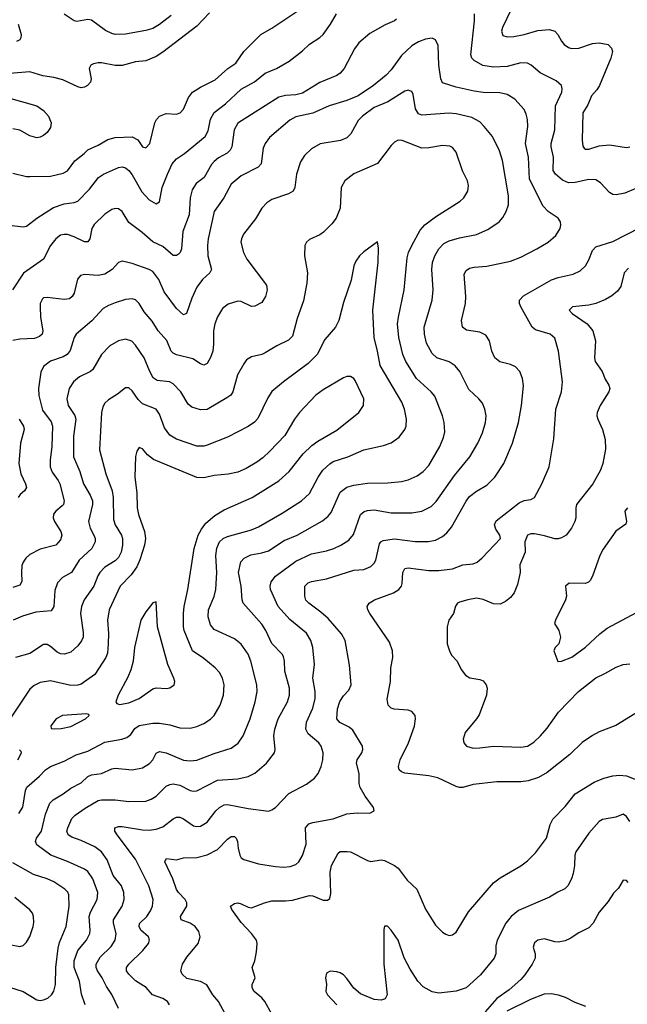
# Model space of a CAD drawing. Header units: inches. Extents: x 884691 to 1028259, y 526745 to 653629.
# Tile 85 of 241: x 904870 to 908435, y 622674 to 628457. Entities that reach past the tile are written whole.
import ezdxf

# ---------------------------------------------------------------- set-up
doc = ezdxf.new("R2010")
doc.units = ezdxf.units.IN
doc.header["$MEASUREMENT"] = 0
doc.layers.add('A9602', color=7, linetype='Continuous')

msp = doc.modelspace()

# ---------------------------------------------------------------- linework, layer by layer
at = {"layer": 'A9602', "color": 6}
for points, elevation in [([(907779, 628570), (907703.5, 628410), (907697.8, 628390), (907703.9, 628363.9), (907730, 628354.9), (907770, 628358.2), (907830, 628370.1), (907910, 628393.9), (907979, 628399), (908010, 628389), (908026.8, 628370), (908048.3, 628330), (908064.9, 628310), (908090, 628293.3), (908107.6, 628287.6), (908150, 628290), (908230, 628316.4), (908270, 628321.3), (908322.9, 628310), (908343.4, 628290), (908347.9, 628270), (908338.5, 628230), (908271.1, 628070), (908255.8, 628044.2), (908224.4, 628010), (908202.6, 627957.4), (908173.3, 627910), (908169.8, 627749.8), (908174.6, 627714.6), (908182.5, 627702.5), (908190, 627696.1), (908210, 627695.7), (908270, 627715.9), (908330, 627721.6), (908430, 627705.6), (908450, 627710.4)], 2600), ([(905983.2, 628496.8), (905910, 628418.3), (905710, 628266.3), (905670, 628240.7), (905610, 628214.7), (905550, 628208.8), (905470, 628188.3), (905430, 628188.1), (905350, 628203.3), (905330, 628203.9), (905302.4, 628197.6), (905287.7, 628190), (905278.2, 628170), (905288.5, 628110), (905284.4, 628090), (905268.4, 628070), (905250, 628059.9), (905230, 628057.2), (905210, 628061.7), (905123.7, 628103.7), (905070, 628117.7), (905006.1, 628126.1), (904930, 628149.9), (904810, 628140.8)], 2500), ([(904810, 627248.8), (904890, 627240.1), (904910, 627243.3), (904969.7, 627290), (905067.2, 627352.8), (905130, 627375.5), (905190, 627382.8), (905210, 627391.3), (905279.7, 627460.3), (905332.7, 627530), (905362.2, 627550), (905450, 627589.3), (905470, 627592), (905490, 627586), (905510, 627571.4), (905530, 627546), (905585.4, 627445.4), (905630, 627397.8), (905670, 627375.1), (905690, 627386.1), (905706.6, 627470), (905736.1, 627550), (905765.1, 627610), (905790, 627639), (905836.1, 627670), (905957.6, 627770), (905975.7, 627804.3), (905990, 627873.1), (906010, 627910.6), (906077.3, 627962.7), (906170, 628048.8), (906247.7, 628092.3), (906310, 628141.6), (906376.8, 628170), (906450, 628212.2), (906530, 628274.3), (906570, 628313), (906630, 628352), (906649.6, 628370.4), (906693.7, 628430), (906729.2, 628490)], 2600), ([(904830, 627555.5), (904910, 627535.7), (904930, 627534.6), (905050, 627537.8), (905125.6, 627554.4), (905151, 627569), (905192.3, 627627.7), (905248.6, 627670), (905270, 627691.8), (905330, 627719.1), (905387.6, 627752.4), (905430, 627765.5), (905530, 627768.2), (905562.5, 627750), (905590, 627709.6), (905610, 627704), (905633.3, 627730), (905663.4, 627850), (905672.9, 627870), (905690, 627889.4), (905730, 627905.1), (905790, 627901.9), (905810.3, 627909.7), (905829.9, 627930.1), (905861, 627999), (905884.6, 628030), (905930, 628061), (906016.1, 628103.9), (906091, 628169), (906138.5, 628201.5), (906184.3, 628270), (906284.4, 628370), (906350, 628407.5), (906508.5, 628511.5)], 2500), ([(905758.6, 628481.4), (905690, 628428.8), (905650, 628404.4), (905610, 628392.2), (905490, 628372), (905430, 628370.5), (905410, 628375), (905373, 628393), (905290, 628454.3), (905270, 628457.3), (905205.8, 628445.8), (905189.8, 628449.8), (905130, 628488.3)], 2600), ([(908550, 627493.4), (908421.6, 627438.4), (908370, 627427), (908350, 627430.5), (908330, 627440.9), (908277.8, 627497.8), (908250, 627515.1), (908210, 627518.3), (908130, 627501.1), (908090, 627499.2), (908054.3, 627514.3), (908012.9, 627550), (908000.6, 627570), (908002.9, 627650), (907988.3, 627710), (907987.6, 627730), (908009, 627810), (908014.8, 627950), (908050.2, 628030), (908053.1, 628050), (908048.9, 628070), (908018, 628098), (907923.6, 628143.6), (907870.3, 628190.3), (907850, 628200.8), (907810, 628203.7), (907730, 628181), (907650, 628177.8), (907586.5, 628186.5), (907535.9, 628215.9), (907523.4, 628230), (907517.6, 628250), (907538.9, 628450), (907537.7, 628490)], 2700), ([(907080.3, 628459.7), (907068.9, 628450), (907013.3, 628426.7), (906925.2, 628374.8), (906859.1, 628320.9), (906834.2, 628285.8), (906774.1, 628170), (906750, 628142.6), (906730, 628129.7), (906630, 628087.6), (906530, 628024.6), (906490, 628014.8), (906429.5, 628010.5), (906390, 628001.5), (906150, 627848.7), (906127.7, 627810), (906113.9, 627710), (906104.8, 627690), (906086.6, 627673.4), (906035.4, 627644.6), (906010, 627623.5), (905994.9, 627605.1), (905951.7, 627530), (905904.8, 627495.2), (905881.9, 627458.1), (905869.1, 627410.9), (905864.1, 627310), (905827.8, 627212.2), (905818.4, 627110), (905811.1, 627088.9), (905801.2, 627078.8), (905790, 627070.8), (905770, 627072.4), (905710, 627123.6), (905650, 627152.7), (905587.5, 627207.5), (905510, 627265.5), (905470, 627329.9), (905450, 627345.6), (905430, 627347.5), (905410, 627341.4), (905370, 627315.1), (905307.3, 627252.7), (905293.8, 627230), (905280.2, 627170), (905270, 627152.7), (905250, 627152.2), (905190, 627180.9), (905150, 627194.1), (905130, 627195.4), (905110, 627190.3), (905082, 627170), (905049.7, 627130), (905009.6, 627050.4), (904892.3, 626967.7), (904826.4, 626870)], 2700), ([(904860.1, 628430), (904877.6, 628370), (904877.2, 628350), (904870, 628339.1), (904851.5, 628328.5)], 2600), ([(906101.4, 622570), (906035.9, 622690), (906002.7, 622730), (905967.6, 622787.6), (905930, 622807.4), (905850, 622824.7), (905822.5, 622850), (905816, 622870), (905824.5, 622910), (905851.3, 622950), (905917.2, 623030), (905928.9, 623070), (905920.7, 623100.7), (905899.8, 623130), (905869.7, 623149.7), (905817.6, 623170), (905813.1, 623190), (905850.1, 623250), (905850.6, 623270), (905840, 623290), (905801.2, 623330), (905788.9, 623348.9), (905767.6, 623410), (905722.2, 623510), (905723, 623517), (905730.4, 623529.6), (905790, 623522.2), (905830, 623534.2), (905910, 623536.6), (905970, 623551.4), (906030, 623582.7), (906090, 623644.5), (906110, 623658.9), (906130, 623658.4), (906140.2, 623650), (906148.5, 623630), (906151.5, 623590), (906161.1, 623550), (906170, 623533.5), (906184, 623524), (906270, 623499.6), (906370, 623482.9), (906420.3, 623479.7), (906456.7, 623483.3), (906490, 623495.7), (906507.6, 623510), (906530, 623548), (906550, 623614), (906547.3, 623710), (906567, 623733), (906590, 623742), (906710, 623762.6), (906790, 623791.8), (906850, 623797.6), (906923.5, 623796.5), (906950.4, 623809.6), (906946, 623830), (906896.6, 623896.6), (906868.1, 623948.1), (906861.6, 623970), (906861.2, 624030), (906846.4, 624090), (906849.6, 624110.4), (906876.7, 624150), (906882.9, 624170), (906881.5, 624190), (906823.9, 624283.9), (906802.1, 624302.1), (906748.1, 624328.1), (906731, 624351), (906735.5, 624410), (906748.1, 624451.9), (906770, 624485.1), (906801.6, 624518.4), (906815.3, 624550), (906805.6, 624665.6), (906779, 624810), (906757.1, 624850), (906678.8, 624938.8), (906637.6, 624977.6), (906566.3, 625030), (906548.3, 625048.3), (906542.3, 625070), (906543.5, 625130), (906561.8, 625150), (906582.3, 625157.7), (906670, 625173.6), (906830, 625223.1), (906890, 625227.5), (906930, 625244.2), (906950, 625263.9), (906958.7, 625281.3), (906981.5, 625378.5), (906989.6, 625390.4), (907003.2, 625396.8), (907070, 625407.1), (907190, 625392.8), (907268, 625392), (907310, 625400.6), (907350, 625421.2), (907376.8, 625443.2), (907403.8, 625476.2), (907490, 625629.7), (907510, 625656.3), (907550, 625687.7), (907610, 625722.7), (907658.1, 625770), (907710, 625850), (907762.4, 625970), (907796.6, 626090), (907814.8, 626190), (907826.1, 626306.1), (907819.4, 626350), (907804, 626390), (907778.2, 626418.2), (907750, 626432.1), (907687.6, 626447.6), (907658, 626470), (907639.3, 626510), (907626.2, 626570), (907604.1, 626604.1), (907570, 626621.7), (907492.4, 626632.4), (907468.9, 626650), (907462.7, 626690), (907484.9, 626790), (907488.6, 626830), (907478.8, 626961.2), (907490, 626983), (907510, 626996.7), (907536.6, 627003.4), (907610.5, 627009.5), (907750, 627038.5), (907810, 627060.9), (907903.4, 627110), (907970.4, 627150), (908016.5, 627190), (908041.2, 627230), (908045.6, 627250), (908042.8, 627270), (908029.3, 627290), (907970, 627329.6), (907941.5, 627361.5), (907860.5, 627520.5), (907856.3, 627650), (907836.9, 627730), (907851, 627830), (907849.8, 627869.8), (907842.5, 627902.5), (907829.4, 627930), (907774.4, 627990), (907730, 628016.8), (907687, 628027), (907590, 628028.7), (907536.2, 628036.2), (907430, 628060), (907350, 628085.8), (907340.9, 628110), (907329.4, 628190), (907325.7, 628305.7), (907310, 628338.4), (907290, 628347.6), (907250, 628342.4), (907210, 628326.2), (907170, 628302.6), (907110, 628246.8), (907050, 628161.1), (907020, 628130), (906946.5, 628070), (906855.6, 628010), (906790, 627981.4), (906685.7, 627950), (906590, 627907.7), (906490, 627886.5), (906454.5, 627865.5), (906335.7, 627764.3), (906310.5, 627730), (906298.6, 627701.4), (906286.9, 627610), (906269.2, 627590), (906170, 627539.8), (906110.1, 627490), (906067, 627410), (906010, 627330), (905975.6, 627170), (905970.9, 627130), (905974.5, 627070), (905994.3, 626990), (905985.7, 626970), (905942.1, 626930), (905910, 626886.5), (905879.7, 626820.3), (905849.4, 626730.6), (905830, 626722.8), (905790, 626759.9), (905717.9, 626857.9), (905686.8, 626930), (905650, 626977.8), (905630, 626990.3), (905530, 627024.1), (905470, 627037.9), (905450, 627029.9), (905411.5, 626988.5), (905370, 626962.4), (905330, 626954.3), (905250, 626959.2), (905225.5, 626954.5), (905208, 626932), (905188.6, 626850), (905177.3, 626830), (905162, 626818), (905130, 626812.5), (905030, 626824.1), (905010, 626822.9), (905002.9, 626817.1), (904990.3, 626790), (904989.3, 626770), (904991.8, 626710), (905005.7, 626630), (905001.3, 626610), (904985.1, 626594.9), (904955.9, 626584.1), (904870, 626581.1), (904828.4, 626571.6)], 2800), ([(904790, 628001.4), (904970, 627950.4), (905010, 627923.9), (905037.8, 627890), (905054.3, 627850), (905050, 627822.5), (905030, 627793.6), (905010, 627777.2), (904990, 627766.1), (904970, 627762.8), (904930, 627774.8), (904870, 627806.9), (904830, 627815.9)], 2500), ([(905749.3, 622670), (905736.4, 622690), (905710, 622707.5), (905648.9, 622728.9), (905612.2, 622772.2), (905550, 622810.8), (905510.4, 622850), (905496.4, 622870), (905496.6, 622890), (905510.2, 622910), (905592.2, 622990), (905625.7, 623030), (905631.7, 623050), (905624.6, 623070), (905581.4, 623110), (905570.5, 623130), (905572.1, 623147.9), (905615, 623190), (905637.4, 623222.6), (905649.6, 623250), (905653, 623290), (905628.2, 623370), (905550, 623526.7), (905441.5, 623670), (905428.3, 623690), (905426.9, 623710), (905450, 623718.2), (905470, 623718.3), (905590, 623698.9), (905630, 623697.3), (905670, 623701.8), (905710, 623716.6), (905770, 623763.9), (905790, 623773.6), (905810, 623772.2), (905830, 623762.9), (905890, 623722.5), (905910, 623717.8), (905930, 623719.8), (905970, 623743.8), (906021.2, 623810), (906041.7, 623830), (906070, 623845), (906090, 623847.7), (906210, 623823.5), (906330, 623808.2), (906350, 623815), (906370, 623829.7), (906449, 623911), (906553.6, 623966.4), (906598.7, 624001.3), (906620.3, 624030), (906639.1, 624070), (906649.2, 624110), (906651.2, 624150), (906639.1, 624190), (906624.1, 624210), (906562.9, 624262.9), (906549.4, 624290), (906553.3, 624330), (906590, 624413.4), (906604.4, 624470), (906603.5, 624510), (906590.4, 624590), (906599.4, 624670), (906589.1, 624770), (906577.4, 624810), (906553, 624853), (906454.4, 624934.4), (906387.1, 625010), (906341.3, 625110), (906340.1, 625130), (906345.7, 625154.3), (906371.1, 625188.9), (906490, 625276.5), (906581.4, 625318.6), (906670, 625336.6), (906712.1, 625350), (906754.9, 625370), (906800.4, 625399.6), (906827.5, 625432.5), (906869.8, 625550), (906891.6, 625568.4), (906910, 625574.8), (906950, 625578.8), (907050, 625560.7), (907170, 625561.2), (907230, 625570.4), (907283.4, 625596.6), (907313.6, 625626.4), (907420.5, 625779.5), (907510.2, 625889.8), (907557.3, 625970), (907585, 626030), (907602.5, 626090), (907606, 626130), (907599.5, 626170), (907584.5, 626204.5), (907564.7, 626230), (907505.4, 626285.4), (907452.3, 626390), (907424.3, 626424.3), (907390, 626447.5), (907318.2, 626470), (907290, 626496.2), (907256.2, 626556.2), (907244.3, 626610), (907243.8, 626650), (907290.3, 626810), (907295.2, 626870), (907288.4, 626990), (907293, 627030), (907305.2, 627070), (907328.6, 627111.4), (907358.5, 627141.5), (907390, 627158.2), (907450, 627175.5), (907550, 627195.4), (907616.1, 627223.9), (907683.3, 627270), (907705.1, 627294.9), (907725.3, 627330), (907737.4, 627370), (907738.8, 627421.2), (907703.1, 627630), (907685.5, 627685.5), (907643.5, 627770), (907596.2, 627830), (907570, 627855.7), (907522, 627882), (907430, 627904.4), (907390, 627907.7), (907230, 627896.7), (907210, 627904.2), (907192.2, 627932.2), (907177.8, 628017.8), (907170, 628034.1), (907159.5, 628039.5), (907150, 628042.8), (907130, 628037.1), (907030, 627973.4), (906950, 627940.2), (906880.8, 627890), (906855.8, 627864.2), (906813.7, 627786.3), (906790, 627761.8), (906752.1, 627747.9), (906632.3, 627727.7), (906581.1, 627698.9), (906541.2, 627658.8), (906517.9, 627622.1), (906494.7, 627550), (906483.4, 627470), (906474.1, 627450), (906446.2, 627433.8), (906350, 627401.4), (906319.5, 627380.5), (906291.4, 627350), (906252.9, 627287.1), (906183.5, 627196.5), (906170.5, 627170), (906167.4, 627150), (906182.6, 627090), (906202.4, 627050), (906317, 626897), (906321.4, 626870), (906312.8, 626830), (906290, 626796.3), (906250, 626774.7), (906230, 626772.5), (906170, 626802), (906150, 626804), (906093.5, 626786.5), (906060.2, 626759.8), (906030, 626711.2), (906014.9, 626670), (906006.1, 626630), (906007.4, 626550), (906003.2, 626510), (905990, 626473.1), (905970, 626437.5), (905950, 626427.1), (905930, 626434.5), (905884.8, 626464.8), (905788.8, 626488.8), (905770, 626497.8), (905759.3, 626510), (905733.3, 626573.3), (905681.6, 626630), (905646.1, 626686.1), (905600.6, 626740.6), (905570, 626789), (905550, 626810.5), (905530, 626817.5), (905490, 626812.8), (905430, 626794.5), (905390, 626778.4), (905360.2, 626759.8), (905293, 626687), (905200.6, 626610), (905189.5, 626590.5), (905165.6, 626514.4), (905148.9, 626491.1), (905124, 626476), (905049.4, 626450.6), (905010, 626420.1), (904994.3, 626385.7), (904980.3, 626290), (904981.3, 626250), (905002.6, 626162.6), (905054, 626094), (905062.1, 626070), (905058.2, 625950), (905047.8, 625870), (905048.7, 625830), (905060, 625800), (905095.5, 625750), (905104.5, 625730), (905130.4, 625630), (905125.7, 625610), (905118.8, 625601.2), (905081.9, 625570), (905068.2, 625551.8), (905066.6, 625530), (905073.9, 625510), (905111.1, 625450), (905117.7, 625430), (905110, 625402.5), (905081.3, 625370), (904990, 625346), (904930, 625315.8), (904905.3, 625294.7), (904889.8, 625270.2), (904883.1, 625250), (904879.6, 625210), (904882.9, 625157.1), (904870, 625135.9), (904830, 625122.2)], 2900), ([(905448.8, 622650), (905411, 622731), (905378.1, 622778.1), (905353.7, 622830), (905325.9, 622870), (905318.1, 622890), (905318.1, 622910), (905341.7, 622950), (905405.8, 623014.2), (905429.6, 623050), (905436.1, 623090), (905419.4, 623150), (905419.4, 623170), (905470.8, 623250), (905482.2, 623290), (905481.1, 623330), (905466.7, 623370), (905419, 623430), (905382.5, 623522.5), (905349.6, 623569.6), (905310, 623598.5), (905230, 623635.9), (905175.4, 623655.4), (905153.4, 623670), (905146.9, 623690), (905151.5, 623710), (905175.7, 623764.3), (905195.2, 623784.8), (905253.5, 623826.5), (905330, 623870.2), (905350, 623875), (905430, 623875.3), (905510, 623864.8), (905610, 623866.4), (905641.9, 623878.1), (905670, 623896.4), (905730, 623954.8), (905750, 623965.1), (905770, 623968.9), (905810, 623959.9), (905870, 623928.7), (905890, 623924.9), (905910, 623927.9), (906030, 623990), (906150, 623998), (906210, 624011.4), (906250, 624031), (906317.5, 624090), (906365.1, 624150), (906369.7, 624170.3), (906361.9, 624250), (906367.6, 624290), (906386.8, 624350), (906441.5, 624450), (906453, 624490), (906453.6, 624530), (906426.4, 624630), (906424.3, 624690), (906417, 624717), (906409.9, 624730), (906350, 624793.2), (906313.2, 624870), (906290, 624905.9), (906181.8, 625030), (906175.5, 625050), (906168.5, 625130), (906154.4, 625210), (906167.1, 625272.9), (906185.9, 625294.1), (906226, 625314), (906290, 625324.8), (906330, 625337.7), (906422, 625398), (906497.3, 625430), (906646.6, 625513.4), (906680, 625540), (906698, 625562), (906750, 625681.4), (906789.3, 625710.7), (906830, 625723.1), (906910, 625735.1), (907030, 625737.3), (907110, 625744.6), (907150, 625754.5), (907202, 625778), (907236.9, 625803.1), (907270, 625837.5), (907335.5, 625950), (907356.9, 626003.1), (907363.7, 626036.3), (907360.7, 626090), (907349.8, 626130), (907305.2, 626245.2), (907284.2, 626270), (907198.1, 626350), (907134.8, 626450), (907118.5, 626490), (907095.4, 626590), (907087.6, 626670), (907091.9, 626710), (907126.5, 626870), (907142.6, 627057.4), (907151.3, 627090), (907169.9, 627130.1), (907220.5, 627219.5), (907248, 627252), (907310, 627299.5), (907454.4, 627390), (907476.2, 627410), (907499.3, 627450), (907503.6, 627483.6), (907498.4, 627510), (907468, 627568), (907430, 627678), (907410, 627705.5), (907394.1, 627714.1), (907350, 627717.5), (907270, 627703.1), (907230, 627702.5), (907113.4, 627746.6), (907090, 627749.9), (907070, 627738.1), (907050, 627717.6), (906968.9, 627611.1), (906830, 627552), (906778.1, 627510), (906755.5, 627470), (906750.5, 627350), (906726.6, 627290), (906702, 627258), (906651.8, 627208.2), (906630, 627192), (906570, 627165.3), (906552.3, 627150), (906543.2, 627130), (906541.7, 627070), (906558.7, 626970), (906555.3, 626910), (906535.4, 626804.6), (906498.5, 626701.5), (906470, 626598.4), (906446.2, 626573.8), (906379.2, 626540.8), (906310, 626499.5), (906289.8, 626490.2), (906230, 626476.7), (906201.4, 626458.6), (906184, 626436), (906148.2, 626370), (906121.2, 626270), (906108.2, 626251.8), (906085.2, 626234.8), (905970, 626167), (905930, 626165.3), (905880.5, 626180.5), (905859.1, 626199.1), (905815.3, 626270), (905770, 626317.6), (905748.2, 626330), (905676.9, 626336.9), (905653.4, 626353.4), (905633, 626390), (905599.9, 626470), (905550, 626545.9), (905527.5, 626567.5), (905490, 626579.3), (905450, 626571.3), (905399.1, 626540.9), (905350.4, 626489.6), (905298.5, 626401.5), (905284.8, 626390), (905221, 626359), (905185.6, 626330), (905160.5, 626290), (905146.1, 626230), (905153.6, 626190), (905192.4, 626132.4), (905198.1, 626110), (905184.4, 626010), (905185, 625890), (905222.4, 625802.4), (905243.5, 625730), (905283.5, 625663.5), (905296.4, 625630), (905296.4, 625610), (905273.5, 625510), (905283.6, 625470), (905305.6, 625430), (905311.9, 625410), (905312.1, 625390), (905293.8, 625350), (905218.1, 625281.9), (905173.2, 625210), (905119.9, 625180.1), (905092.3, 625150), (905075.5, 625104.5), (905069.7, 625010.3), (905054.7, 624985.3), (904963.5, 624976.5), (904885.7, 624954.3), (904830.6, 624929.4)], 3000), ([(908504.8, 624395.2), (908368.8, 624311.2), (908270, 624273.6), (908230, 624252.7), (908170, 624211.5), (908098.3, 624141.7), (907965.6, 624034.4), (907913.5, 624006.5), (907853, 623987), (907810, 623979.7), (907670, 623979.9), (907530, 623963.9), (907470, 623948.1), (907450, 623947.1), (907430, 623952.3), (907323.6, 624003.6), (907270, 624014.7), (907130, 624031.8), (907110, 624038.8), (907096.2, 624050), (907091.9, 624070), (907102, 624110), (907150.9, 624210), (907186.4, 624306.4), (907193, 624350), (907189.9, 624369.9), (907170, 624394.2), (907150, 624401), (907067.7, 624407.7), (907050, 624414), (907030.9, 624430.9), (907026.6, 624466.6), (907045.2, 624570), (907047.9, 624650), (907058.7, 624710), (907058.2, 624750), (907040, 624800), (906923.9, 624970), (906912.3, 624990), (906908.9, 625010), (906920.4, 625030), (906951.1, 625050), (907062.7, 625090), (907094.4, 625110), (907109.2, 625130), (907114.3, 625145.7), (907117.3, 625210), (907130, 625234.3), (907150, 625236.9), (907270, 625220.8), (907330, 625221), (907408.7, 625231.3), (907470, 625255.6), (907530, 625261.4), (907555.1, 625270), (907584.4, 625295.6), (907690.4, 625410), (907688, 625430), (907664.1, 625464.1), (907656.2, 625490), (907666, 625514), (907800.2, 625619.8), (907830, 625632.1), (907870, 625639.1), (907890, 625651.2), (907933.4, 625730), (907976.9, 625830), (908004.7, 625995.3), (908016.5, 626170), (908048.1, 626270), (908054.3, 626330), (908031.4, 626510), (908010, 626586.8), (907981.7, 626610), (907895.8, 626635.8), (907877.7, 626650), (907811.3, 626770), (907803.1, 626790), (907803.5, 626810), (907826.1, 626833.9), (907990, 626929.1), (908030, 626942.5), (908118, 626962), (908159.4, 626980.6), (908190.5, 627010), (908210, 627046.4), (908230, 627100.8), (908250, 627121.7), (908350, 627154.2), (908510, 627236.9)], 2700), ([(905253.1, 622670), (905232.5, 622732.5), (905219.7, 622810), (905189.4, 622890), (905189.6, 622930), (905210, 622989.8), (905261.9, 623050), (905280.9, 623090), (905283.9, 623110), (905276.6, 623190), (905284.5, 623215.5), (905324.6, 623290), (905327.9, 623330), (905299.4, 623410), (905270, 623453.4), (905250, 623466.8), (905150, 623513.4), (905051.6, 623550), (904970.2, 623610.2), (904961.8, 623630), (904967.6, 623650), (904997.4, 623690), (905021.7, 623790), (905045.5, 623854.5), (905065.4, 623874.6), (905124.6, 623910), (905170, 623943.9), (905230, 623973.6), (905270, 624010.9), (905290, 624021.8), (905350, 624030.2), (905410, 624056.1), (905430, 624060.5), (905530, 624051.4), (905590, 624063.1), (905632.2, 624087.8), (905650, 624110), (905670, 624148.4), (905690, 624159), (905729.4, 624150.6), (905830, 624108.6), (905870, 624102.9), (905910, 624106.9), (906010, 624147.1), (906110, 624177.8), (906152.2, 624207.8), (906181.1, 624250), (906222.1, 624350), (906251.5, 624450), (906263.7, 624510), (906260.2, 624550), (906225.2, 624690), (906210, 624730), (906170, 624789.9), (906130, 624820.4), (906010, 624875.1), (905990, 624902.8), (905975.3, 624950), (905977.4, 624990), (906010.6, 625069.4), (906019.9, 625110), (906025.9, 625210), (906020.9, 625310), (906027.2, 625352.8), (906041.8, 625390), (906062.9, 625410), (906090, 625422), (906230, 625461.3), (906270, 625477.6), (906410, 625557.7), (906522.6, 625630), (906570, 625674.6), (906622, 625770), (906649.2, 625810), (906690, 625848.8), (906710, 625861.8), (906795, 625890), (906890, 625930.5), (907004.6, 625955.4), (907048.8, 625971.2), (907096.1, 626003.9), (907129.9, 626050), (907136.9, 626070), (907139.7, 626110), (907127.1, 626170), (907111.4, 626210), (906985.3, 626425.3), (906970, 626510), (906949.2, 626590), (906941.3, 626750), (906972.9, 627032.9), (906975.2, 627115.2), (906970, 627152), (906890, 627093.8), (906864.3, 627070), (906841.8, 627038.2), (906829.7, 627010), (906813.8, 626926.2), (906770, 626795.1), (906743.3, 626690), (906723.1, 626650), (906660.9, 626579.1), (906615.6, 626490), (906562.8, 626437.2), (906416.8, 626330), (906350, 626272.6), (906325.1, 626234.9), (906266.5, 626113.5), (906247.8, 626092.2), (906210, 626066.5), (906090, 626004.3), (905970, 625957.5), (905950, 625952.7), (905910, 625952.3), (905790, 625993.6), (905750, 626017.3), (905718.6, 626058.6), (905690, 626140.7), (905670.7, 626170), (905590, 626200.7), (905564.9, 626224.9), (905530, 626276.4), (905510, 626294.7), (905490, 626295), (905443.7, 626256.3), (905390, 626223.5), (905370, 626204.6), (905357.2, 626182.8), (905348.7, 626150), (905338.4, 625930), (905375.8, 625790), (905412.2, 625690), (905417.7, 625650), (905420.8, 625520.8), (905430.7, 625490), (905467.6, 625430), (905473.1, 625410), (905472.4, 625370), (905465.5, 625330), (905450, 625298.2), (905430, 625279.3), (905370, 625240.5), (905339.9, 625210), (905327.2, 625190), (905304.5, 625130), (905247.7, 625050), (905232.4, 625010), (905226.9, 624970), (905242.7, 624857.3), (905241.2, 624830), (905232, 624808), (905210, 624778.3), (905170, 624742.7), (905133.1, 624730), (905110, 624732), (905090, 624741.4), (905050, 624775.6), (905030, 624786.1), (905010, 624786.8), (904930, 624734.2), (904844.3, 624710)], 3100), ([(908443.1, 626996.9), (908417.7, 626970), (908397.5, 626890), (908377.3, 626862.7), (908345.2, 626834.8), (908307.4, 626812.6), (908250, 626788.8), (908210, 626779.8), (908113.7, 626770), (908095, 626750), (908110.8, 626730), (908199.4, 626670), (908232.8, 626630), (908249.2, 626570), (908243.5, 626470), (908246.2, 626450), (908287.4, 626390), (908304.7, 626344.7), (908326.6, 626310), (908332.9, 626290), (908327.6, 626270), (908276, 626190), (908257.9, 626150), (908257, 626130), (908262.1, 626110), (908290.3, 626050.3), (908305.7, 625990), (908306.3, 625933.7), (908291.6, 625850), (908278.5, 625810), (908233.4, 625730), (908137.9, 625610), (908132.6, 625590), (908133, 625530), (908127.7, 625510), (908107.8, 625470), (908075.7, 625430), (908050, 625413.2), (908030, 625407.3), (908010, 625407.7), (907950, 625425.2), (907890, 625436.4), (907870, 625436.7), (907850, 625429.1), (907834.6, 625390), (907835.2, 625330), (907804.9, 625255.1), (907805.6, 625210), (907790, 625140.2), (907771.5, 625090), (907750, 625062.1), (907720.9, 625039.1), (907690, 625024.4), (907650, 625025.3), (907590, 625051.5), (907550, 625058.5), (907498.5, 625050), (907450, 625035.7), (907438.8, 625030), (907427.4, 625012.6), (907415.6, 624970), (907388.2, 624930), (907378.3, 624890), (907379, 624790), (907390.9, 624750), (907403.6, 624723.6), (907436.6, 624690), (907461.1, 624641.1), (907486.2, 624606.2), (907510.5, 624590.5), (907570, 624582.1), (907590, 624572.9), (907607.8, 624550), (907612.7, 624530), (907608.1, 624490), (907565.3, 624374.7), (907550.3, 624349.7), (907483.4, 624270), (907471.1, 624231.1), (907475.2, 624210), (907490.8, 624190), (907530, 624178.6), (907570, 624179.3), (907650, 624190.7), (907810, 624183.3), (907850, 624190.4), (907886.8, 624213.2), (907926.1, 624250), (907965.2, 624294.8), (908032.1, 624390), (908149.4, 624510.6), (908250, 624591.2), (908304.3, 624615.7), (908370, 624653.9), (908410.3, 624669.7), (908450, 624672.9)], 2600), ([(904865.5, 623794.5), (904887.6, 623832.4), (904903.3, 623930), (904911.7, 623950), (904986.6, 624013.4), (905020.9, 624050), (905050.2, 624069.8), (905130, 624101.3), (905201, 624139), (905270, 624161.4), (905370, 624213.1), (905468.3, 624231.7), (905498.4, 624241.6), (905521.3, 624258.7), (905545.4, 624294.6), (905570, 624311.2), (905650, 624324.1), (905690, 624325.7), (905750, 624315.3), (905810, 624298), (905870, 624296.1), (905910, 624305.6), (905950, 624322.4), (905990, 624348.6), (906010, 624370.1), (906045.4, 624430), (906065.5, 624490), (906068.8, 624550), (906059, 624590), (906041.8, 624621.8), (906017.1, 624650), (905950, 624704.2), (905883.5, 624750), (905835.3, 624870), (905831.5, 624890), (905831.2, 624970), (905835.7, 625010), (905857.1, 625110), (905894.4, 625350), (905917.6, 625430), (905935.6, 625464.4), (905961.3, 625498.7), (906015.4, 625544.6), (906070, 625577.4), (906233, 625650), (906390, 625748.3), (906450, 625802.6), (906533.4, 625906.6), (906583.8, 625956.2), (906618.8, 625981.2), (906730, 626045), (906859.8, 626150), (906886.4, 626190), (906889.9, 626230), (906837.5, 626337.5), (906830, 626348.6), (906810, 626360.8), (906790, 626360.6), (906770, 626352.6), (906650, 626282.3), (906608.1, 626251.9), (906511.5, 626150), (906482.3, 626110), (906425.5, 626014.5), (906338.4, 625921.6), (906296.6, 625883.4), (906261.5, 625858.5), (906199, 625821), (906150, 625800), (906092.9, 625787.1), (906010, 625778.8), (905950, 625766.5), (905910, 625767.8), (905654.3, 625874.3), (905620.2, 625900.2), (905590, 625936.5), (905570, 625943.2), (905557.8, 625922.2), (905550, 625891.6), (905545.6, 625770), (905557.2, 625677.2), (905558.9, 625590), (905566.5, 625550), (905602, 625450), (905606.9, 625410), (905602.4, 625370), (905575.3, 625284.7), (905557, 625243), (905524, 625196), (905459.6, 625130), (905394.5, 624990), (905384.1, 624930), (905390.8, 624850.8), (905389.4, 624790), (905383.9, 624736.1), (905375.2, 624710), (905309.8, 624610.2), (905230, 624554.5), (905210, 624547.4), (905170, 624546.2), (905050, 624573.5), (904990, 624563.7), (904953.9, 624546.1), (904930, 624525.2), (904819.5, 624360.5)], 3200), ([(904867, 626110), (904891, 626070), (904895.9, 626050), (904874.9, 625970), (904864.7, 625850), (904875.6, 625790), (904904.5, 625730), (904908.6, 625710), (904898.3, 625690), (904872.3, 625667.7), (904861.2, 625650)], 2800), ([(908436.8, 625590), (908421, 625570), (908431.4, 625510), (908426.7, 625493.3), (908368.2, 625451.8), (908293.6, 625346.4), (908274.2, 625310), (908231.8, 625188.2), (908217.2, 625162.8), (908207.1, 625152.9), (908190, 625145.7), (908093.4, 625146.6), (908072, 625130), (908078.4, 625070), (908073.3, 625050), (908013.5, 624930), (908007.7, 624910), (908033.2, 624870), (908042.6, 624830), (908032.7, 624790), (908012, 624770), (908004.4, 624750), (908027.7, 624687.7), (908049.1, 624689.1), (908110, 624712), (908190, 624771.9), (908273.3, 624850), (908316.5, 624883.5), (908490, 624974.9)], 2500), ([(904858.8, 624110), (904880.5, 624150), (904878.8, 624158.8), (904867.7, 624167.7)], 3300), ([(906350, 622615.2), (906309, 622690), (906290, 622712.2), (906245.7, 622750), (906234.5, 622770), (906234.7, 622790), (906252.3, 622830), (906233.5, 622890), (906248.9, 622930), (906258.6, 622981.4), (906262.7, 623030), (906259.3, 623050), (906229, 623090), (906170, 623154.1), (906114.2, 623230), (906107.6, 623250), (906130, 623266.4), (906150, 623268.8), (906170, 623263.7), (906210, 623244.1), (906230, 623240.1), (906306, 623270), (906350, 623282.1), (906430, 623281.7), (906470, 623286.1), (906570, 623311.9), (906590.4, 623310.4), (906650, 623286.1), (906675.2, 623284.8), (906690, 623295.5), (906696.2, 623323.8), (906690.6, 623450), (906699.5, 623490), (906737.8, 623562.2), (906750, 623571.5), (906792.2, 623572.2), (906810, 623569.4), (906910, 623517.9), (906930, 623513.5), (906990, 623521.9), (907010, 623517.6), (907068.9, 623488.9), (907090, 623473.7), (907143.8, 623403.8), (907200.1, 623350), (907250, 623231.9), (907310, 623139.1), (907350, 623098.3), (907370, 623085), (907390, 623078.6), (907410, 623081.1), (907430, 623096.6), (907503.5, 623216.5), (907650, 623387.7), (907690, 623416.2), (907810, 623486.2), (907850, 623516.8), (907897, 623563), (907960.6, 623650), (907982.9, 623730), (907998.7, 623761.3), (908070, 623835.2), (908129, 623910), (908240.7, 623979.3), (908297.6, 624002.4), (908350, 624016.4), (908390, 624019.4), (908430, 624016.1), (908530, 623975.6)], 2700), ([(908450, 623748.3), (908430, 623777.1), (908410, 623791.3), (908367.5, 623772.5), (908290, 623759.2), (908270, 623746.6), (908210, 623679.5), (908133.7, 623570), (908126.4, 623550), (908125.9, 623490), (908117.8, 623442.2), (908108.7, 623410), (908086.3, 623370), (908067.8, 623352.2), (908026.9, 623333.1), (907977.7, 623302.3), (907796, 623224), (907754.3, 623190), (907723.3, 623150), (907671.8, 623050), (907663.7, 623016.3), (907662.9, 622970), (907654.6, 622945.4), (907572.9, 622847.1), (907490, 622770.5), (907430, 622751), (907330, 622738.6), (907290, 622746.7), (907237.4, 622777.4), (907205.2, 622810), (907160.1, 622880.1), (907125.9, 622945.9), (907090, 623051.3), (907050, 623109.4), (907027.5, 623132.5), (907010, 623132.6), (907006.8, 623113.2), (907005.6, 622910), (907025.3, 622730), (907014.6, 622705.4), (906990, 622697.8), (906950, 622701.6), (906870, 622735.8), (906830, 622768), (906790, 622824.8), (906770, 622846.3), (906750, 622858.5), (906730, 622865), (906692.3, 622867.7), (906670, 622856.9), (906664.7, 622830), (906670.4, 622790), (906666.2, 622750), (906675.7, 622730), (906731.6, 622671.6)], 2600), ([(904810, 622774.2), (904890, 622748.5), (904970, 622701), (904990, 622697), (905010, 622699.6), (905034, 622710), (905056.5, 622730), (905069.1, 622750.9), (905078.8, 622790), (905082.4, 622890), (905095.6, 623004.4), (905104, 623036), (905142.4, 623130), (905160.5, 623250), (905157.6, 623317.6), (905151.7, 623331.7), (905133.5, 623350), (905070, 623392.3), (905030.4, 623410.4), (904950, 623437.1), (904830, 623503.9)], 3200), ([(908439.6, 623390), (908430, 623401.4), (908410, 623403.7), (908383.7, 623356.3), (908353.6, 623326.4), (908322.8, 623277.2), (908270, 623215.1), (908235.5, 623150), (908210, 623122.9), (908150, 623093.9), (908100.1, 623059.9), (908070, 623046.8), (908030, 623039.6), (908010, 623040.6), (907950, 623059.1), (907910, 623050.1), (907890, 623035.2), (907882.2, 623010), (907894.6, 622970), (907894.5, 622945.5), (907877.8, 622910), (907833.1, 622846.9), (907810, 622820.4), (907741.4, 622758.6), (907670, 622707.4), (907600.9, 622630)], 2500), ([(904810, 623024.1), (904870, 623013), (904890, 623019.6), (904910, 623038.1), (904930, 623072.9), (904949.4, 623130), (904953.3, 623153.3), (904951.4, 623190), (904943.8, 623210), (904930, 623227.8), (904840.2, 623300.2)], 3300), ([(907730, 622636.4), (907870, 622704.1), (907950, 622735.5), (907990, 622736.6), (908030, 622729.6), (908070, 622716.4), (908126.8, 622686.8), (908190, 622663.4)], 2500)]:
    msp.add_lwpolyline(points, dxfattribs=dict(at, elevation=elevation))
at = {"layer": 'A9602', "color": 6, "elevation": 3300}
for points in [[(905670, 625037), (905650, 625032.6), (905610, 624979.3), (905580.1, 624930), (905543.4, 624770), (905535.1, 624690), (905521.9, 624638.1), (905504.7, 624595.3), (905447.1, 624490), (905433.4, 624450), (905440.3, 624440.3), (905454.6, 624434.6), (905510, 624444.4), (905570.7, 624470), (905650, 624527.5), (905670, 624532.8), (905731.5, 624528.5), (905750, 624533.3), (905775.3, 624550), (905779.1, 624570), (905773.7, 624590), (905739.5, 624670), (905679.1, 624890)], [(905259, 624379), (905121.5, 624370), (905083.9, 624350), (905052.9, 624310), (905054, 624294), (905072.1, 624292.1), (905113.1, 624293.1), (905170, 624306.1), (905255.4, 624350), (905277.8, 624370), (905275.8, 624375.8)]]:
    msp.add_lwpolyline(points, close=True, dxfattribs=at)

doc.saveas('drawing.dxf')
